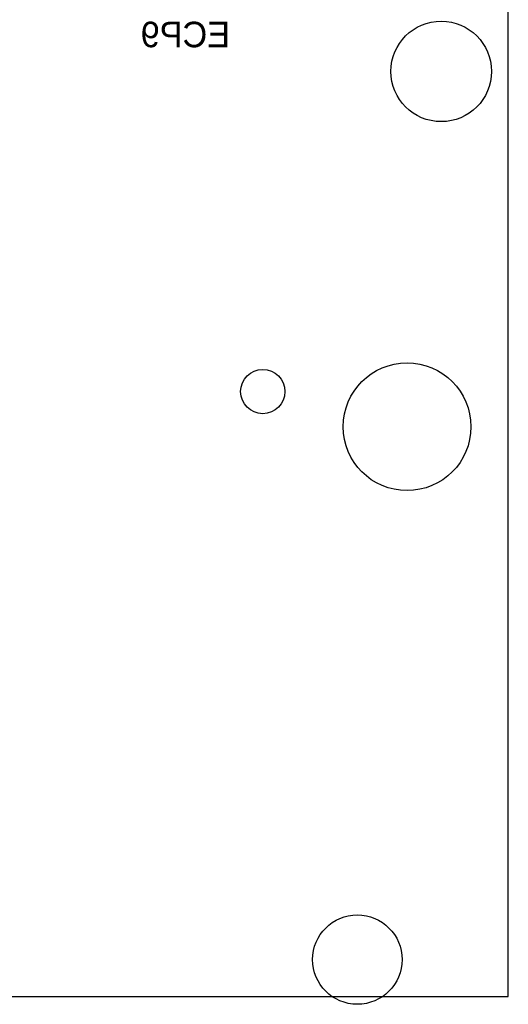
# Model space of a CAD drawing. Extents: x -225 to 585, y -158 to 406.
# Tile 24 of 47: x 54 to 69, y 0 to 29. Entities that reach past the tile are written whole.
import ezdxf

# ---------------------------------------------------------------- set-up
doc = ezdxf.new("R2010")
doc.units = 0
for name, color, linetype in [('BOARD_GEOMETRY_OUTLINE', 3, 'CONTINUOUS'), ('PIN_B', 5, 'CONTINUOUS'), ('REF_DES_SILKSCREEN_B', 6, 'CONTINUOUS')]:
    doc.layers.add(name, color=color, linetype=linetype)

msp = doc.modelspace()

# ---------------------------------------------------------------- linework, layer by layer
at = {"layer": 'BOARD_GEOMETRY_OUTLINE'}
msp.add_lwpolyline([(2.29997, 55.499762), (0, 55.499762), (0, 6.09981), (0, 0), (68.999862, 0.001016), (68.999862, 6.09981), (68.999862, 60.299854), (67.399916, 60.299854, -0.414241), (66.399918, 61.299852), (66.399918, 71.09968), (65.299844, 71.09968, -0.414195), (64.299846, 72.099678), (64.299846, 82.599784), (3.299968, 82.599784), (3.299968, 56.49976, -0.414195)], format="xyb", close=True, dxfattribs=at)
for points in [[(68.999862, 6.09981), (68.999862, 60.299854)], [(68.999862, 6.09981), (68.999862, 60.299854)], [(68.999862, 0.001016), (68.999862, 6.09981)], [(68.999862, 0.001016), (68.999862, 6.09981)], [(0, 0), (68.999862, 0.001016)]]:
    msp.add_lwpolyline(points, dxfattribs=at)
at = {"layer": 'PIN_B'}
for centre, radius in [((67.00012, 27.599894), 1.4986), ((65.981326, 16.999712), 1.905), ((61.68136, 18.047716), 0.6604), ((64.499744, 1.101344), 1.3335)]:
    msp.add_circle(centre, radius, dxfattribs=at)

# ---------------------------------------------------------------- texts
at = {"layer": 'REF_DES_SILKSCREEN_B', "text_generation_flag": 2, "width": 1.000333}
msp.add_text('ECP9', height=0.762, dxfattribs=at).set_placement((60.706, 28.321))

doc.saveas('drawing.dxf')
